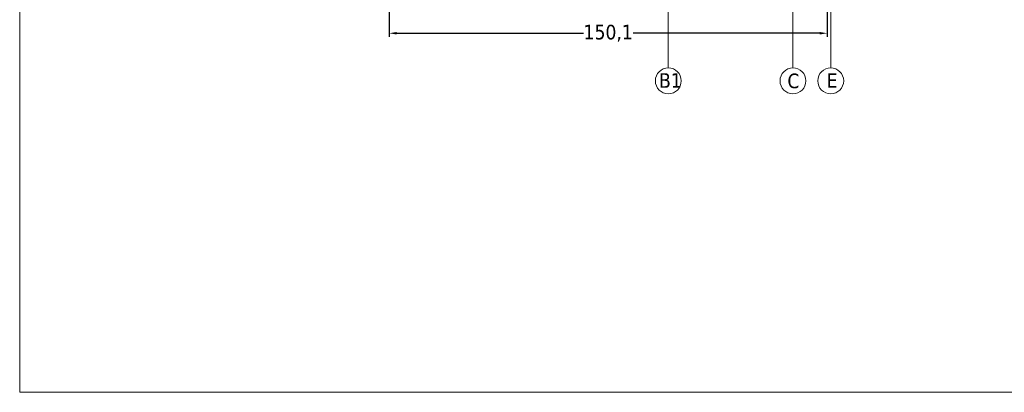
# Model space of a CAD drawing. Header units: millimetres. Extents: x 582 to 4940, y -30 to 2368.
# Tile 11 of 20: x 1243 to 1581, y -30 to 97. Entities that reach past the tile are written whole.
import ezdxf

# ---------------------------------------------------------------- set-up
doc = ezdxf.new("R2010")
doc.units = ezdxf.units.MM
doc.layers.get('0').update_dxf_attribs({"lineweight": 13})
doc.layers.add('INDICATORI', color=7, linetype='Continuous', lineweight=5)
doc.layers.add('Quote', color=5, linetype='Continuous', lineweight=9)
doc.styles.get("Standard").update_dxf_attribs({"font": 'TAHOMA.TTF'})
doc.styles.add('STANDARD-Tahoma', font='TAHOMA.TTF')
doc.dimstyles.new('Annotativa millimetri', dxfattribs={"dimscale": 0, "dimtxt": 5, "dimasz": 2.5, "dimexe": 1.25, "dimexo": 0.625, "dimtad": 1, "dimtoh": 1, "dimdec": 1, "dimtxsty": 'Standard', "dimcen": 2.5, "dimclrd": 256, "dimclre": 256, "dimclrt": 7, "dimadec": 0, "dimazin": 0, "dimtfac": 1, "dimtdec": 1, "dimtmove": 0, "dimatfit": 3, "dimfxl": 1, "dimarcsym": 0})

# ---------------------------------------------------------------- blocks, each defined once
blk = doc.blocks.new('*D17')
at = {"layer": 'Defpoints', "color": 0}
for p in [(1520.14, 133.52), (1370.02, 104.93), (1520.14, 92.58)]:
    blk.add_point(p, dxfattribs=at)
at = {"layer": 'Quote', "lineweight": -2}
for p, q in [((1520.14, 132.89), (1520.14, 91.33)), ((1370.02, 104.31), (1370.02, 91.33)), ((1372.52, 92.58), (1436.57, 92.58)), ((1517.64, 92.58), (1453.6, 92.58))]:
    blk.add_line(p, q, dxfattribs=at)
at = {"layer": 'Quote'}
for points in [[(1372.52, 93), (1372.52, 92.16), (1370.02, 92.58)], [(1517.64, 92.16), (1517.64, 93), (1520.14, 92.58)]]:
    blk.add_solid(points, dxfattribs=at)
at = {"layer": 'Quote', "color": 7, "insert": (1445.08, 92.58), "char_height": 5, "attachment_point": 5}
blk.add_mtext('150,1', dxfattribs=at)

msp = doc.modelspace()

# ---------------------------------------------------------------- linework, layer by layer
for p, q in [((1465.7, 80.69), (1465.7, 163.09)), ((1521.4, 80.69), (1521.4, 163.66)), ((1508.45, 80.69), (1508.45, 131.19))]:
    msp.add_line(p, q)
at = {"layer": 'INDICATORI', "color": 0}
for centre in [(1465.7, 76.25), (1508.45, 76.25), (1521.4, 76.25)]:
    msp.add_circle(centre, 4.44, dxfattribs=at)
at = {"layer": 'Quote'}
msp.add_lwpolyline([(1243.25, -30.42), (1804.15, -30.42), (1804.15, 306.78), (1243.25, 306.78)], close=True, dxfattribs=at)

# ---------------------------------------------------------------- texts
at = {"layer": 'INDICATORI', "color": 0, "char_height": 5, "width": 4.1965, "attachment_point": 1, "style": 'STANDARD-Tahoma'}
for s, insert in [('B1', (1462.52, 78.89)), ('C', (1506.55, 78.75)), ('E', (1519.98, 78.89))]:
    msp.add_mtext(s, dxfattribs=dict(at, insert=insert))

# ---------------------------------------------------------------- dimensions: what is measured, and where the dimension line sits
at = {"layer": 'Quote'}
dim = msp.add_linear_dim(base=(1520.14, 92.58), p1=(1370.02, 104.93), p2=(1520.14, 133.52), dimstyle='Annotativa millimetri', override={"dimscale": 1, "dimtad": 0, "dimlfac": 1, "dimtxsty": 'Standard', "dimsah": 1, "dimtolj": 0}, dxfattribs=at)
dim.commit()
dim.dimension.update_dxf_attribs({"geometry": '*D17', "text_midpoint": (1445.08, 92.58)})

doc.saveas('drawing.dxf')
